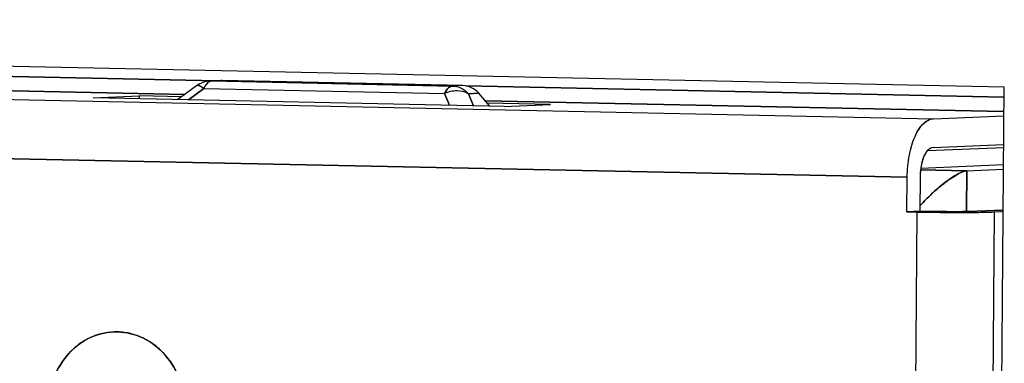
# Model space of a CAD drawing. Header units: millimetres. Extents: x 0 to 1750, y -1720 to 477.
# Tile 193 of 256: x 956.09 to 964.66, y -937.38 to -934.39. Entities that reach past the tile are written whole.
import ezdxf

# ---------------------------------------------------------------- set-up
doc = ezdxf.new("R2010")
doc.units = ezdxf.units.MM
doc.header["$LTSCALE"] = 92.51
for name, color, linetype in [('101305744_DXF_CONTINUOUS_LINE', 7, 'CONTINUOUS'), ('_101305744_1DXF_CONTINUOUS_LINE', 7, 'CONTINUOUS'), ('DE-11-072043DXF_CONTINUOUS_LINE', 7, 'CONTINUOUS'), ('MANIFOLD_SOLDXF_CONTINUOUS_LINE', 7, 'CONTINUOUS')]:
    doc.layers.add(name, color=color, linetype=linetype)

msp = doc.modelspace()

# ---------------------------------------------------------------- linework, layer by layer
at = {"layer": '101305744_DXF_CONTINUOUS_LINE'}
for p, q in [((957.8102, -934.9245), (946.8275, -934.696)), ((937.9083, -934.7113), (964.0423, -935.2551)), ((946.996, -934.8246), (957.5306, -935.0438)), ((957.7528, -934.9269), (957.7533, -934.9269)), ((957.8434, -934.9231), (957.7533, -934.9269)), ((957.7533, -934.9269), (957.7638, -934.9268)), ((957.7638, -934.9268), (957.8539, -934.923)), ((959.8584, -934.9704), (957.7638, -934.9268)), ((957.8539, -934.923), (957.8434, -934.9232)), ((959.9485, -934.9666), (957.8539, -934.923)), ((957.6316, -934.9695), (957.4694, -935.0888)), ((957.6945, -934.9924), (957.5608, -935.0907)), ((957.6945, -934.9924), (959.7891, -935.036)), ((959.8312, -935.138), (959.7891, -935.036)), ((959.9485, -934.9666), (959.8584, -934.9704)), ((964.6576, -935.067), (959.9745, -934.9695)), ((959.997, -935.0377), (960.0871, -935.0339)), ((959.997, -935.0377), (960.0403, -935.1423)), ((960.1841, -935.1453), (960.0871, -935.0339)), ((956.7311, -935.0735), (957.1336, -935.0566)), ((960.3085, -935.1479), (956.7311, -935.0735)), ((957.1336, -935.0566), (957.1334, -935.0819)), ((957.5028, -935.0643), (957.1336, -935.0566)), ((960.143, -935.0981), (964.655, -935.192)), ((960.711, -935.131), (960.1617, -935.1196)), ((963.8146, -935.7643), (937.3303, -935.2133)), ((960.3085, -935.1479), (960.711, -935.131)), ((964.0423, -935.2551), (964.6574, -935.2293)), ((963.9922, -935.5317), (964.6551, -935.5039)), ((964.0403, -935.505), (964.6553, -935.4792)), ((963.9302, -935.6999), (964.3338, -935.7083)), ((963.9324, -935.6841), (964.6539, -935.6538)), ((964.3338, -935.7083), (964.3309, -936.0612)), ((964.3338, -935.7083), (964.6535, -935.6948)), ((963.8121, -936.0642), (963.8146, -935.7643)), ((963.9264, -935.7596), (963.9239, -936.0595)), ((963.7638, -952.7602), (963.9015, -936.0661)), ((963.9239, -936.0595), (963.8121, -936.0642)), ((963.8121, -936.0642), (963.9015, -936.0661)), ((963.9015, -936.0661), (963.9235, -936.0665)), ((963.9235, -936.0665), (963.9494, -936.067)), ((964.0133, -936.0614), (963.9239, -936.0595)), ((963.9284, -936.0595), (963.9288, -936.0082)), ((964.5724, -936.0519), (964.3488, -936.0613)), ((964.5723, -936.066), (964.4347, -952.7601)), ((964.5723, -936.066), (964.6505, -936.0627)), ((964.6506, -936.0536), (964.5724, -936.0519))]:
    msp.add_line(p, q, dxfattribs=at)
for centre, radius, start, end in [((957.762, -935.1467), 0.22, 92.40448, 126.32945), ((957.7605, -935.0987), 0.1719, 92.59174, 94.95979), ((957.8846, -935.0792), 0.209, 151.51987, 155.4672), ((957.8562, -935.0637), 0.1766, 147.16041, 151.53098), ((964.4719, -935.7638), 0.5456, 171.59131, 179.5623), ((964.2551, -918.7412), 17.3285, 268.98921, 269.15136), ((964.2748, -917.4267), 18.6431, 269.15063, 269.30492)]:
    msp.add_arc(centre, radius, start, end, dxfattribs=at)
for points, knots in [([(957.7469, -934.9309), (957.7433, -934.9325), (957.7275, -934.9415), (957.7155, -934.956), (957.7078, -934.9679)], [0, 0, 0, 0, 0.217978, 1, 1, 1, 1]), ([(957.6945, -934.9924), (957.6827, -934.9833), (957.6652, -934.9698), (957.6382, -934.9646), (957.6317, -934.9695)], [0, 0, 0, 0, 0.646128, 1, 1, 1, 1]), ([(959.7891, -935.036), (959.7934, -935.0266), (959.8082, -934.9986), (959.8362, -934.9713), (959.8584, -934.9704)], [0, 0, 0, 0, 0.318243, 1, 1, 1, 1]), ([(959.997, -935.0377), (959.9675, -935.0212), (959.8947, -935.0055), (959.8233, -935.0213), (959.7891, -935.036)], [0, 0, 0, 0, 0.475429, 1, 1, 1, 1]), ([(959.8584, -934.9704), (959.8842, -934.9709), (959.9368, -934.9844), (959.9795, -935.0175), (959.997, -935.0377)], [0, 0, 0, 0, 0.491218, 1, 1, 1, 1]), ([(960.0871, -935.0339), (960.0696, -935.0138), (960.0269, -934.9806), (959.9743, -934.9671), (959.9485, -934.9666)], [0, 0, 0, 0, 0.508782, 1, 1, 1, 1]), ([(963.8146, -935.7643), (963.8151, -935.7), (963.8235, -935.6059), (963.8526, -935.4865), (963.895, -935.3672), (963.9687, -935.2582), (964.0423, -935.2551)], [0, 0, 0, 0, 0.329357, 0.482775, 0.622762, 1, 1, 1, 1]), ([(964.0403, -935.505), (964.0123, -935.5062), (963.9723, -935.5495), (963.946, -935.6153), (963.9358, -935.66), (963.9322, -935.684)], [0, 0, 0, 0, 0.382868, 0.667042, 1, 1, 1, 1]), ([(963.9288, -936.0082), (963.9602, -935.9741), (964.0266, -935.9075), (964.1314, -935.8173), (964.2216, -935.7529), (964.2894, -935.7185), (964.3203, -935.7088), (964.3338, -935.7083)], [0, 0, 0, 0, 0.272688, 0.552144, 0.813489, 0.921037, 1, 1, 1, 1]), ([(964.3488, -936.0613), (964.3006, -936.0634), (964.1887, -936.0635), (964.077, -936.0627), (964.0133, -936.0614)], [0, 0, 0, 0, 0.431, 1, 1, 1, 1]), ([(964.0486, -936.0685), (964.0706, -936.0687), (964.1572, -936.0696), (964.2438, -936.07), (964.3085, -936.0699)], [0, 0, 0, 0, 0.25344, 1, 1, 1, 1]), ([(964.3085, -936.0699), (964.3357, -936.0698), (964.4236, -936.0694), (964.5116, -936.0685), (964.5723, -936.066)], [0, 0, 0, 0, 0.309043, 1, 1, 1, 1]), ([(956.3448, -937.7585), (956.3455, -937.6729), (956.3766, -937.503), (956.5076, -937.2858), (956.7062, -937.1397), (956.9434, -937.0912), (957.1791, -937.1499), (957.3743, -937.3038), (957.5016, -937.5256), (957.5301, -937.6972), (957.5294, -937.7832)], [0, 0, 0, 0, 0.131058, 0.258053, 0.379741, 0.497958, 0.616805, 0.739967, 0.868374, 1, 1, 1, 1])]:
    msp.add_open_spline(points, degree=3, knots=knots, dxfattribs=at)
msp.add_open_spline([(957.7638, -934.9268), (957.758, -934.927), (957.7522, -934.9285), (957.7469, -934.9309)], degree=3, dxfattribs=at)
at = {"layer": '_101305744_1DXF_CONTINUOUS_LINE'}
for p, q in [((957.7533, -934.9269), (957.7528, -934.9269)), ((957.8434, -934.9231), (957.7533, -934.9269)), ((957.7638, -934.9268), (957.8539, -934.923)), ((957.7638, -934.9268), (959.8584, -934.9704)), ((959.9485, -934.9666), (957.8539, -934.923)), ((957.6316, -934.9695), (957.4694, -935.0888)), ((957.5608, -935.0907), (957.6945, -934.9924)), ((957.6945, -934.9924), (959.7891, -935.036)), ((959.7891, -935.036), (959.8312, -935.138)), ((959.9485, -934.9666), (959.8584, -934.9704)), ((960.0871, -935.0339), (959.997, -935.0377)), ((960.0403, -935.1423), (959.997, -935.0377)), ((960.1841, -935.1453), (960.0871, -935.0339)), ((963.9922, -935.5317), (964.6551, -935.5039)), ((963.9324, -935.6841), (964.6539, -935.6538))]:
    msp.add_line(p, q, dxfattribs=at)
for centre, radius, start, end in [((957.762, -935.1467), 0.22, 92.40455, 126.33791), ((957.7605, -935.0974), 0.1707, 91.95365, 92.40337), ((957.7604, -935.0961), 0.1694, 88.86136, 91.9567), ((957.8908, -935.0821), 0.2158, 153.11489, 155.43334)]:
    msp.add_arc(centre, radius, start, end, dxfattribs=at)
for points, knots in [([(957.7338, -934.9387), (957.7312, -934.9406), (957.7206, -934.9497), (957.7121, -934.961), (957.7064, -934.9701)], [0, 0, 0, 0, 0.226072, 1, 1, 1, 1]), ([(957.7436, -934.9324), (957.7428, -934.9329), (957.7394, -934.9347), (957.7361, -934.9369), (957.7338, -934.9387)], [0, 0, 0, 0, 0.242384, 1, 1, 1, 1]), ([(957.7638, -934.9268), (957.7621, -934.9269), (957.7551, -934.9276), (957.7483, -934.93), (957.7436, -934.9324)], [0, 0, 0, 0, 0.242294, 1, 1, 1, 1]), ([(957.6945, -934.9924), (957.6879, -934.9873), (957.6754, -934.9785), (957.6558, -934.9679), (957.6382, -934.9646), (957.6316, -934.9695)], [0, 0, 0, 0, 0.36193, 0.646821, 1, 1, 1, 1]), ([(957.7064, -934.9701), (957.7056, -934.9713), (957.7028, -934.976), (957.7002, -934.9808), (957.6983, -934.9845)], [0, 0, 0, 0, 0.242715, 1, 1, 1, 1]), ([(959.8584, -934.9704), (959.8519, -934.9706), (959.8338, -934.9759), (959.8087, -934.9991), (959.7953, -935.0224), (959.7891, -935.036)], [0, 0, 0, 0, 0.197085, 0.549542, 1, 1, 1, 1]), ([(959.997, -935.0377), (959.9675, -935.0212), (959.8947, -935.0055), (959.8233, -935.0213), (959.7891, -935.036)], [0, 0, 0, 0, 0.47543, 1, 1, 1, 1]), ([(959.8584, -934.9704), (959.8842, -934.9709), (959.9368, -934.9844), (959.9795, -935.0175), (959.997, -935.0377)], [0, 0, 0, 0, 0.491218, 1, 1, 1, 1]), ([(960.0871, -935.0339), (960.0696, -935.0138), (960.0269, -934.9806), (959.9743, -934.9671), (959.9485, -934.9666)], [0, 0, 0, 0, 0.508782, 1, 1, 1, 1])]:
    msp.add_open_spline(points, degree=3, knots=knots, dxfattribs=at)
at = {"layer": 'DE-11-072043DXF_CONTINUOUS_LINE'}
for p, q in [((964.6594, -934.9799), (936.4872, -934.3938)), ((964.5036, -953.8733), (964.6594, -934.9799))]:
    msp.add_line(p, q, dxfattribs=at)
at = {"layer": 'MANIFOLD_SOLDXF_CONTINUOUS_LINE'}
for p, q in [((946.8296, -934.696), (957.8102, -934.9245)), ((937.9083, -934.7113), (964.0423, -935.2551)), ((957.5306, -935.0438), (946.996, -934.8246)), ((959.9766, -934.9696), (964.6576, -935.067)), ((956.7311, -935.0735), (957.1336, -935.0566)), ((960.3085, -935.1479), (956.7311, -935.0735)), ((957.1336, -935.0566), (957.1334, -935.0819)), ((957.5028, -935.0643), (957.1336, -935.0566)), ((964.655, -935.192), (960.143, -935.0981)), ((960.711, -935.131), (960.1617, -935.1196)), ((937.3302, -935.2133), (963.8146, -935.7643)), ((960.3085, -935.1479), (960.711, -935.131)), ((964.0423, -935.2551), (964.6574, -935.2293)), ((964.0403, -935.505), (964.6553, -935.4792)), ((964.3338, -935.7083), (963.9302, -935.6999)), ((964.3309, -936.0619), (964.3338, -935.7083)), ((964.3338, -935.7083), (964.6535, -935.6948)), ((963.8121, -936.0642), (963.8146, -935.7643)), ((963.9264, -935.7596), (963.9239, -936.0595)), ((963.7638, -952.7602), (963.9015, -936.0661)), ((963.9239, -936.0595), (963.8121, -936.0642)), ((963.8121, -936.0642), (963.9015, -936.0661)), ((963.9232, -936.0665), (963.9015, -936.0661)), ((964.0133, -936.0614), (963.9239, -936.0595)), ((963.9288, -936.0082), (963.9243, -936.0081)), ((963.9284, -936.0595), (963.9288, -936.0082)), ((963.9903, -936.0677), (963.9675, -936.0673)), ((964.0134, -936.068), (963.9903, -936.0677)), ((964.5724, -936.0519), (964.3488, -936.0613)), ((964.5723, -936.066), (964.4347, -952.7601)), ((964.5723, -936.066), (964.6505, -936.0627)), ((964.6506, -936.0536), (964.5724, -936.0519))]:
    msp.add_line(p, q, dxfattribs=at)
for centre, radius, start, end in [((964.238, -919.7545), 16.315, 268.8944, 269.05018), ((964.2786, -917.1193), 18.9505, 269.19824, 269.33975)]:
    msp.add_arc(centre, radius, start, end, dxfattribs=at)
for points, knots in [([(963.8146, -935.7643), (963.8151, -935.7), (963.8238, -935.6055), (963.8523, -935.4871), (963.88, -935.4104), (963.9137, -935.3464), (963.9523, -935.2974), (963.9951, -935.2648), (964.0273, -935.2557), (964.0423, -935.2551)], [0, 0, 0, 0, 0.323727, 0.474542, 0.61216, 0.733491, 0.837092, 0.924171, 1, 1, 1, 1]), ([(964.0403, -935.505), (964.0327, -935.5053), (964.0166, -935.5099), (963.9953, -935.5261), (963.976, -935.5507), (963.9591, -935.5827), (963.9452, -935.621), (963.931, -935.6802), (963.9267, -935.7275), (963.9264, -935.7596)], [0, 0, 0, 0, 0.07583, 0.162908, 0.266511, 0.38784, 0.525458, 0.676274, 1, 1, 1, 1]), ([(964.3338, -935.7083), (964.3277, -935.7085), (964.3144, -935.7109), (964.2843, -935.7209), (964.2423, -935.7424), (964.1894, -935.7762), (964.1346, -935.8167), (964.08, -935.8615), (964.0099, -935.9242), (963.9602, -935.9741), (963.9288, -936.0082)], [0, 0, 0, 0, 0.035429, 0.078917, 0.186184, 0.311903, 0.447367, 0.586928, 0.727054, 1, 1, 1, 1]), ([(964.0134, -936.0614), (964.077, -936.0627), (964.1688, -936.0636), (964.2806, -936.063), (964.3288, -936.0622), (964.3487, -936.0613)], [0, 0, 0, 0, 0.568994, 0.821639, 1, 1, 1, 1]), ([(964.2945, -936.0699), (964.2755, -936.0699), (964.1974, -936.0698), (964.1193, -936.0693), (964.0602, -936.0686)], [0, 0, 0, 0, 0.243381, 1, 1, 1, 1]), ([(964.5723, -936.066), (964.534, -936.0676), (964.4413, -936.0693), (964.3487, -936.0698), (964.2945, -936.0699)], [0, 0, 0, 0, 0.414475, 1, 1, 1, 1]), ([(957.5294, -937.7836), (957.5301, -937.6976), (957.5018, -937.526), (957.3942, -937.3388), (957.2741, -937.2247), (957.1715, -937.1606), (957.0596, -937.12), (956.9429, -937.1046), (956.8259, -937.115), (956.7133, -937.1509), (956.6096, -937.2107), (956.4873, -937.3198), (956.3764, -937.5032), (956.3456, -937.673), (956.3449, -937.7586)], [0, 0, 0, 0, 0.13127, 0.259353, 0.321744, 0.382806, 0.442764, 0.502028, 0.56113, 0.62063, 0.681017, 0.74263, 0.869299, 1, 1, 1, 1])]:
    msp.add_open_spline(points, degree=3, knots=knots, dxfattribs=at)

doc.saveas('drawing.dxf')
